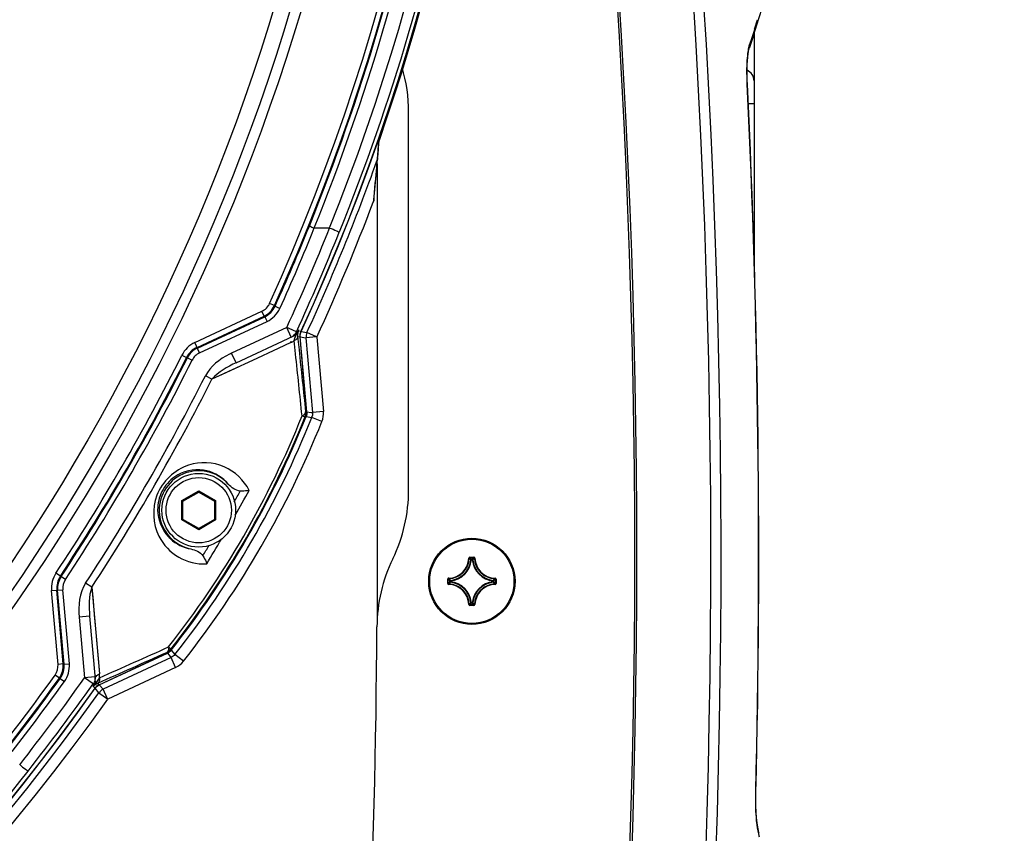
# Model space of a CAD drawing. Header units: millimetres. Extents: x 0 to 420, y 0 to 297.
# Tile 61 of 150: x 137 to 155, y 184 to 200. Entities that reach past the tile are written whole.
import ezdxf

# ---------------------------------------------------------------- set-up
doc = ezdxf.new("R2010")
doc.units = ezdxf.units.MM
doc.header["$LTSCALE"] = 23.1
doc.layers.get('0').update_dxf_attribs({"linetype": 'CONTINUOUS'})
for name, color, linetype in [('AXES', 7, 'CONTINUOUS'), ('DIM_PILOTEES', 7, 'CONTINUOUS'), ('FASEN', 7, 'CONTINUOUS')]:
    doc.layers.add(name, color=color, linetype=linetype)
doc.styles.get("Standard").update_dxf_attribs({"font": 'txt', "width": 0.7})
doc.styles.add('TEXTSTYLE_4', font='txt')
doc.dimstyles.new('DIMSTYLE_3', dxfattribs={"dimtxt": 2.5, "dimasz": 3.5, "dimexe": 2, "dimexo": 0, "dimtad": 1, "dimlfac": 5, "dimdsep": 46, "dimtxsty": 'Standard', "dimblk": '_FILLED', "dimblk1": '_FILLED', "dimblk2": '_FILLED', "dimcen": 0, "dimazin": 2, "dimtp": 0.5, "dimtm": 0.5, "dimtfac": 1, "dimtmove": 0, "dimatfit": 2, "dimldrblk": '_FILLED', "dimfxl": 0, "dimtolj": 1, "dimarcsym": 0})

# ---------------------------------------------------------------- blocks, each defined once
blk = doc.blocks.new('_FILLED')
at = {"color": 0, "linetype": 'ByBlock'}
blk.add_solid([(0, 0), (-1, 0.1429), (-1, -0.1429)], dxfattribs=at)
blk = doc.blocks.new('*D4')
at = {"layer": 'DIM_PILOTEES', "color": 2, "linetype": 'Continuous'}
for p, q in [((104.057, 211.353), (151.937, 252.502)), ((133.786, 236.903), (104.057, 211.353)), ((74.328, 185.803), (104.057, 211.353))]:
    blk.add_line(p, q, dxfattribs=at)
at = {"layer": 'DIM_PILOTEES', "color": 2, "linetype": 'Continuous', "xscale": 3.5, "yscale": 3.5, "zscale": 3.5}
for p, rotation in [((133.786, 236.903), 40.6763645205), ((74.328, 185.803), 220.6763645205)]:
    blk.add_blockref('_FILLED', p, dxfattribs=dict(at, rotation=rotation))
at = {"layer": 'DIM_PILOTEES', "color": 2, "linetype": 'Continuous', "insert": (143.038, 248.975), "char_height": 2.5, "width": 13.57143, "attachment_point": 1, "rotation": 40.6764, "line_spacing_factor": 0.9, "style": 'TEXTSTYLE_4'}
blk.add_mtext('{\\ftxt;\\W0.0001;\\H0.0001;\\~}{\\ftxt;\\W1.3333333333;\\H2.5; }{\\ftxt;\\W0.0001;\\H0.0001;\\~}{\\ftxt;\\W0.0001;\\H0.0001;\\~}{\\ftxt;\\W2.2857142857;\\H2.5; }{\\ftxt;\\W0.0001;\\H0.0001;\\~}', dxfattribs=at)

msp = doc.modelspace()

# ---------------------------------------------------------------- linework, layer by layer
at = {"color": 7, "linetype": 'Continuous'}
for p, q in [((150.7275, 199.6436), (150.7846, 199.8205)), ((150.7102, 199.5389), (150.6257, 199.2742)), ((150.7171, 199.5602), (150.7171, 195.2995)), ((150.5878, 198.5998), (150.5909, 198.599)), ((150.7171, 198.2224), (150.6067, 198.2224)), ((144.1571, 190.8919), (144.1571, 198.0643)), ((143.5858, 197.4865), (143.5768, 197.3519)), ((143.5848, 197.4824), (143.5858, 197.4865)), ((143.6008, 197.5372), (143.5983, 197.5288)), ((143.6006, 197.5355), (143.6008, 197.5372)), ((143.5687, 197.3377), (143.5582, 197.1851)), ((143.5768, 197.3519), (143.5668, 197.2058)), ((143.5764, 197.4492), (143.5687, 197.3377)), ((143.5549, 197.1382), (143.5437, 197.0097)), ((143.5581, 197.1851), (143.5549, 197.1381)), ((143.5437, 197.0097), (143.5245, 196.793)), ((143.5326, 196.8039), (143.5447, 196.9423)), ((143.5494, 197.0755), (143.5437, 197.0097)), ((143.5571, 197.0844), (143.5571, 188.3711)), ((143.5245, 196.793), (143.5174, 196.7135)), ((143.5174, 196.7135), (143.4936, 196.4498)), ((143.4936, 196.4498), (143.4848, 196.3529)), ((143.4865, 196.372), (143.4848, 196.3529)), ((143.489, 196.3991), (143.4865, 196.372)), ((142.3651, 195.8643), (142.6549, 195.8643)), ((141.6082, 194.3895), (141.5171, 194.4306)), ((141.6202, 194.3776), (141.6082, 194.3895)), ((141.6202, 194.3776), (141.7113, 194.3364)), ((140.0954, 193.6877), (141.3705, 194.2823)), ((140.1377, 193.5971), (141.4128, 194.1917)), ((140.1443, 193.5828), (141.4248, 194.1798)), ((141.4128, 194.1917), (141.3705, 194.2823)), ((141.4248, 194.1798), (141.4128, 194.1917)), ((141.4248, 194.1798), (141.467, 194.0892)), ((140.1866, 193.4922), (141.467, 194.0892)), ((141.8429, 193.9748), (140.7948, 193.486)), ((141.8892, 193.9541), (141.8429, 193.9748)), ((141.9274, 193.7935), (141.8429, 193.9748)), ((142.0245, 193.8913), (141.8892, 193.9541)), ((140.8793, 193.3048), (141.9643, 193.8107)), ((142.0097, 193.4732), (141.9835, 193.7247)), ((142.0546, 193.8038), (142.0948, 193.7969)), ((142.0813, 193.5515), (142.0546, 193.8038)), ((142.0906, 193.9014), (142.1095, 193.8981)), ((142.2193, 192.3745), (142.0948, 193.7969)), ((142.0983, 193.7963), (142.2073, 193.7774)), ((142.2228, 192.374), (142.0983, 193.7963)), ((142.1095, 193.8981), (142.1123, 193.8976)), ((142.1158, 193.897), (142.2247, 193.8781)), ((142.4065, 193.7948), (142.2073, 193.7774)), ((142.2073, 193.7774), (142.3315, 192.358)), ((142.4065, 193.7948), (142.2247, 193.8781)), ((142.4135, 193.7936), (142.5375, 192.376)), ((140.1866, 193.4922), (140.0954, 193.6877)), ((141.6806, 193.5774), (141.1918, 193.3504)), ((141.6806, 193.5774), (141.1918, 193.3504)), ((141.9211, 193.689), (141.6806, 193.5774)), ((141.9211, 193.689), (141.6806, 193.5774)), ((139.8509, 193.4498), (140.0439, 193.3533)), ((141.1918, 193.3504), (140.4216, 192.9928)), ((140.8793, 193.3048), (140.7948, 193.486)), ((140.4216, 192.9928), (140.2958, 193.0563)), ((142.1922, 192.2846), (142.2056, 192.2827)), ((142.2058, 192.3765), (142.2193, 192.3745)), ((142.2092, 192.2821), (142.3179, 192.2663)), ((142.2228, 192.374), (142.3027, 192.3622)), ((142.3027, 192.3622), (142.3315, 192.358)), ((142.51, 192.1896), (142.3179, 192.2663)), ((142.5375, 192.376), (142.3315, 192.358)), ((139.8503, 190.6881), (140.1703, 190.8728)), ((139.8703, 190.6765), (140.1703, 190.8497)), ((140.1703, 190.8497), (140.1703, 190.8728)), ((140.1703, 190.8728), (140.4903, 190.6881)), ((140.1703, 190.8497), (140.4703, 190.6765)), ((139.8503, 190.3186), (139.8503, 190.6881)), ((139.8703, 190.6765), (139.8503, 190.6881)), ((139.8703, 190.3301), (139.8703, 190.6765)), ((140.4703, 190.6765), (140.4903, 190.6881)), ((140.4703, 190.6765), (140.4703, 190.3301)), ((140.4903, 190.6881), (140.4903, 190.3186)), ((139.8703, 190.3301), (139.8503, 190.3186)), ((140.1703, 190.1338), (139.8503, 190.3186)), ((140.1703, 190.1569), (139.8703, 190.3301)), ((140.4703, 190.3301), (140.1703, 190.1569)), ((140.4903, 190.3186), (140.1703, 190.1338)), ((140.4703, 190.3301), (140.4903, 190.3186)), ((140.1703, 190.1569), (140.1703, 190.1338)), ((145.3177, 189.6125), (145.3965, 189.6125)), ((145.3177, 189.6125), (145.3177, 189.6025)), ((145.3965, 189.6125), (145.3965, 189.6025)), ((145.2978, 189.5931), (145.3077, 189.5928)), ((145.3177, 189.6025), (145.3965, 189.6025)), ((145.349, 189.5591), (145.3391, 189.5601)), ((145.349, 189.5691), (145.3651, 189.5691)), ((145.349, 189.5591), (145.349, 189.5691)), ((145.3491, 189.5591), (145.3651, 189.5591)), ((145.3651, 189.5591), (145.3651, 189.5691)), ((145.3651, 189.5591), (145.375, 189.5601)), ((145.4164, 189.5931), (145.4064, 189.5928)), ((137.6389, 189.1879), (137.4589, 189.3067)), ((138.14, 189.0409), (138.0221, 189.1181)), ((144.8979, 189.1927), (144.9079, 189.1927)), ((144.8979, 189.1139), (144.8979, 189.1927)), ((144.8979, 189.1139), (144.9079, 189.1139)), ((144.9079, 189.1139), (144.9079, 189.1927)), ((144.9173, 189.2126), (144.9176, 189.2026)), ((144.9173, 189.094), (144.9176, 189.104)), ((144.9512, 189.1613), (144.9413, 189.1613)), ((144.9413, 189.1453), (144.9413, 189.1613)), ((144.9512, 189.1453), (144.9413, 189.1453)), ((144.9512, 189.1613), (144.9502, 189.1713)), ((144.9512, 189.1453), (144.9502, 189.1354)), ((144.9512, 189.1453), (144.9512, 189.1613)), ((145.7629, 189.1613), (145.7639, 189.1713)), ((145.7629, 189.1613), (145.7729, 189.1613)), ((145.7629, 189.1613), (145.7629, 189.1453)), ((145.7629, 189.1453), (145.7729, 189.1453)), ((145.7629, 189.1453), (145.7639, 189.1354)), ((145.7729, 189.1613), (145.7729, 189.1453)), ((145.7968, 189.2126), (145.7966, 189.2026)), ((145.7968, 189.094), (145.7966, 189.104)), ((145.8162, 189.1927), (145.8063, 189.1927)), ((145.8063, 189.1927), (145.8063, 189.1139)), ((145.8162, 189.1139), (145.8063, 189.1139)), ((145.8162, 189.1927), (145.8162, 189.1139)), ((137.3751, 188.976), (137.59, 188.9948)), ((137.4977, 187.5744), (137.3751, 188.976)), ((137.5973, 187.5831), (137.4747, 188.9847)), ((137.6136, 187.5786), (137.4905, 188.9861)), ((137.7132, 187.5874), (137.59, 188.9948)), ((138.14, 189.0409), (138.2105, 188.2497)), ((145.2978, 188.7135), (145.3077, 188.7138)), ((145.3965, 188.7041), (145.3177, 188.7041)), ((145.3177, 188.6941), (145.3177, 188.7041)), ((145.3965, 188.6941), (145.3177, 188.6941)), ((145.349, 188.7475), (145.3391, 188.7465)), ((145.349, 188.7475), (145.349, 188.7375)), ((145.3651, 188.7375), (145.349, 188.7375)), ((145.3651, 188.7475), (145.3491, 188.7475)), ((145.3651, 188.7475), (145.375, 188.7465)), ((145.3651, 188.7475), (145.3651, 188.7375)), ((145.3965, 188.6941), (145.3965, 188.7041)), ((145.4164, 188.7135), (145.4064, 188.7138)), ((138.0987, 188.4886), (137.8995, 188.4711)), ((138.0987, 188.4886), (138.203, 187.296)), ((137.8995, 188.4711), (138.0002, 187.3191)), ((138.2105, 188.2497), (138.2607, 187.6877)), ((138.2105, 188.2497), (138.2868, 187.3942)), ((138.2803, 187.1899), (139.5743, 187.7933)), ((138.2825, 187.1871), (139.5765, 187.7905)), ((139.5658, 187.8039), (139.5743, 187.7933)), ((139.5765, 187.7905), (139.6266, 187.7272)), ((139.6386, 187.8617), (139.647, 187.851)), ((139.6492, 187.8482), (139.7173, 187.7619)), ((139.8798, 187.634), (139.7173, 187.7619)), ((137.5973, 187.5831), (137.4977, 187.5744)), ((137.5973, 187.5831), (137.6136, 187.5786)), ((137.6136, 187.5786), (137.7132, 187.5874)), ((138.2607, 187.6877), (138.2868, 187.3942)), ((139.6447, 187.7044), (138.3534, 187.1022)), ((139.6266, 187.7272), (139.6447, 187.7044)), ((139.7321, 187.517), (139.6447, 187.7044)), ((137.5237, 187.315), (137.4425, 187.3733)), ((139.7321, 187.517), (138.4424, 186.9155)), ((137.5237, 187.315), (137.5401, 187.3106)), ((137.5401, 187.3106), (137.6213, 187.2523)), ((138.1995, 187.3365), (138.0002, 187.3191)), ((138.1634, 187.2036), (138.0002, 187.3191)), ((138.2605, 187.2135), (138.2541, 187.2212)), ((138.2803, 187.1899), (138.2605, 187.2135)), ((138.3534, 187.1022), (138.2825, 187.1871)), ((138.2749, 187.0368), (138.204, 187.1216)), ((138.2749, 187.0368), (138.4379, 186.9209)), ((138.4379, 186.9209), (138.3534, 187.1022)), ((150.7496, 185.1461), (150.7526, 185.1466))]:
    msp.add_line(p, q, dxfattribs=at)
for points in [[(150.7102, 199.5389), (150.8017, 199.823), (150.8832, 200.0745), (150.9546, 200.2933), (151.0157, 200.4795)], [(150.5909, 198.599), (150.5879, 198.6733), (150.5857, 198.7768), (150.5859, 198.8737), (150.5883, 198.9626), (150.5926, 199.0422), (150.5983, 199.1118), (150.6051, 199.1704), (150.6126, 199.2179), (150.6199, 199.253), (150.6257, 199.2742)], [(143.5858, 197.4865), (143.5868, 197.4901), (143.59, 197.5012), (143.5948, 197.5172), (143.5983, 197.5288)], [(143.5447, 196.9423), (143.5567, 197.0797), (143.5661, 197.1887)], [(143.4971, 196.4063), (143.5077, 196.5239), (143.5202, 196.6644), (143.5326, 196.8039)], [(142.0542, 193.8092), (142.0536, 193.8174), (142.0532, 193.826), (142.0532, 193.8341), (142.0535, 193.8419), (142.054, 193.8492), (142.0547, 193.8561), (142.0555, 193.8626), (142.0565, 193.8688), (142.0576, 193.8746), (142.0588, 193.88), (142.06, 193.8851), (142.0613, 193.8899), (142.0625, 193.8942), (142.0637, 193.8983), (142.0651, 193.9026), (142.0665, 193.9068), (142.0676, 193.9101), (142.069, 193.9138), (142.0711, 193.9198), (142.0732, 193.9262), (142.0749, 193.9317)], [(140.9418, 193.2343), (140.6848, 193.1149), (140.4216, 192.9928)], [(138.14, 189.0409), (138.1629, 188.7831), (138.1865, 188.5192), (138.2105, 188.2497)], [(150.8129, 184.368), (150.8093, 184.3793), (150.7982, 184.4235), (150.7862, 184.4868), (150.7748, 184.5672), (150.7651, 184.6627), (150.7576, 184.772), (150.7527, 184.8931), (150.7511, 185.0238), (150.7526, 185.1466)]]:
    msp.add_lwpolyline(points, dxfattribs=at)
for centre, radius in [((104.0571, 211.3533), 39.7052), ((104.0571, 211.3533), 39.5052), ((104.0571, 211.3533), 39.2), ((145.3571, 189.1533), 0.82)]:
    msp.add_circle(centre, radius, dxfattribs=at)
for centre, radius, start, end in [((104.0571, 211.3533), 41.8676, 335.35938, 24.64062), ((104.0571, 211.3533), 41.8711, 335.36063, 24.63937), ((104.0571, 211.3533), 41.2051, 335.6888, 24.3112), ((104.0571, 211.3533), 41.1051, 335.6888, 24.3112), ((104.2281, 211.3533), 41.4301, 338.04619, 21.95385), ((104.0571, 211.3533), 41.8882, 340.73832, 19.26183), ((104.0571, 211.3533), 41.8878, 340.74108, 19.25892), ((-18.4429, 189.6319), 168.3395, 351.038657, 9.734159), ((-18.4429, 189.6319), 168.5335, 351.038657, 9.734159), ((-18.4429, 189.6319), 166.9352, 351.223769, 9.342638), ((-18.4429, 189.6319), 166.8952, 351.228247, 9.33303), ((272.8335, 160.3345), 128.2773, 162.155288, 162.294383), ((141.1571, 198.0643), 3, 0, 16.54212), ((-35.7184, 189.6323), 186.5219, 358.621816, 2.755699), ((-35.7657, 189.6308), 186.5723, 358.622759, 2.75515), ((145.2629, 197), 1.7468, 162.0916, 163.7417), ((104.0571, 211.3533), 41.978, 335.39911, 340.20628), ((104.0571, 211.3533), 42.1848, 335.40155, 339.17051), ((104.0571, 211.3533), 41.2209, 335.68055, 337.98221), ((104.0571, 211.3533), 41.3209, 335.68055, 337.98511), ((104.0571, 211.3533), 41.5907, 335.30127, 338.13478), ((104.0571, 211.3533), 41.7905, 335.30127, 338.12956), ((141.8431, 193.9743), 0.1994, 295.01023, 301.74319), ((141.7433, 194.0726), 0.4227, 297.34496, 304.62484), ((141.868, 194.0174), 0.228, 294.98108, 303.6929), ((140.3145, 193.2179), 0.5184, 115, 153.42649), ((140.3145, 193.2179), 0.4184, 115, 153.42649), ((140.3145, 193.2179), 0.4026, 115, 153.42649), ((141.7403, 194.0785), 0.4294, 294.90303, 297.34155), ((104.0571, 211.3533), 40.0216, 326.57351, 333.42649), ((104.0571, 211.3533), 40.1216, 326.57351, 333.42649), ((104.0571, 211.3533), 40.1374, 326.57351, 333.42649), ((104.0571, 211.3533), 40.2374, 326.57351, 333.42649), ((140.3145, 193.2179), 0.3026, 115, 153.42649), ((141.4019, 192.1842), 1.4365, 114.99937, 116.81551), ((104.0571, 211.3533), 40.5959, 326.78925, 333.21075), ((104.0571, 211.3533), 40.7368, 326.78925, 333.21075), ((125.6953, 198.8605), 17.6998, 321.76976, 338.23024), ((125.6523, 198.8853), 17.8084, 321.75578, 338.24422), ((125.4161, 199.0217), 18.0915, 321.86962, 338.13038), ((125.4161, 199.0217), 18.095, 321.86697, 338.13303), ((125.4161, 199.0217), 18.2019, 321.78569, 338.21431), ((142.0229, 192.3568), 0.2006, 338.15731, 349.56326), ((142.0227, 192.3566), 0.2008, 349.6164, 4.96248), ((142.1322, 192.3405), 0.4068, 338.21431, 5), ((125.4161, 199.0217), 18.4087, 321.78569, 338.21431), ((140.1703, 190.5033), 0.75, 41.50912, 258.4911), ((140.148, 190.5147), 0.7595, 39.74865, 44.36576), ((104.0571, 211.3533), 42.2071, 330.64301, 330.96451), ((104.0571, 211.3533), 42.348, 330.36294, 331.08882), ((141.1571, 190.8919), 3, 334.1139, 360), ((140.2683, 190.4412), 0.9565, 206.66624, 273.24972), ((140.1494, 190.5168), 0.7595, 222.66507, 227.08371), ((104.0571, 211.3533), 42.2071, 329.03549, 329.34619), ((104.0571, 211.3533), 42.348, 328.91118, 329.64706), ((145.3177, 189.5925), 0.0199, 89.95331, 178.49632), ((146.5547, 188.2717), 3, 154.09912, 179.69385), ((144.9071, 189.6033), 0.3908, 271.50113, 358.49886), ((144.9071, 189.6033), 0.4008, 271.50107, 358.49892), ((144.9071, 189.6033), 0.4342, 275.70588, 354.29412), ((144.9071, 189.6033), 0.4442, 275.70547, 354.29471), ((144.4643, 188.7511), 1.1916, 42.76151, 44.93996), ((144.4318, 188.7399), 1.2365, 42.11664, 44.239), ((145.3491, 189.5591), 0.0101, 90.46116, 173.833), ((146.2823, 188.7399), 1.2365, 135.76099, 137.88337), ((145.8071, 189.6033), 0.4442, 185.70546, 264.2947), ((146.2499, 188.7511), 1.1917, 135.06013, 137.2384), ((145.8071, 189.6033), 0.4342, 185.70588, 264.29412), ((145.8071, 189.6033), 0.4008, 181.50107, 268.49892), ((145.8071, 189.6033), 0.3908, 181.50113, 268.49887), ((137.8915, 189.0212), 0.5184, 146.57351, 185), ((137.8915, 189.0212), 0.4184, 146.57351, 185), ((137.8915, 189.0212), 0.4026, 146.57351, 185), ((137.8915, 189.0212), 0.3026, 146.57351, 185), ((144.9178, 189.1139), 0.0199, 179.94591, 268.51539), ((145.7705, 190.0785), 1.2365, 225.76099, 227.88337), ((145.7705, 188.2281), 1.2365, 132.11664, 134.239), ((144.9071, 188.7033), 0.3908, 1.50114, 88.49886), ((145.7593, 190.0462), 1.1917, 225.06013, 227.2384), ((145.7593, 188.2605), 1.1916, 132.76151, 134.93996), ((144.9071, 188.7033), 0.4008, 1.50107, 88.49892), ((144.9513, 189.1613), 0.0101, 96.167, 179.53884), ((144.9071, 188.7033), 0.4342, 5.70588, 84.29412), ((144.9071, 188.7033), 0.4442, 5.70547, 84.2947), ((145.8071, 188.7033), 0.4442, 95.7054, 174.29463), ((145.8071, 188.7033), 0.4342, 95.70588, 174.29412), ((145.8071, 188.7033), 0.4008, 91.50108, 178.49892), ((145.8071, 188.7033), 0.3908, 91.50113, 178.49887), ((144.9549, 190.0461), 1.1916, 312.76151, 314.93996), ((144.9549, 188.2605), 1.1916, 45.06004, 47.23849), ((144.9436, 190.0785), 1.2365, 312.11664, 314.239), ((144.9436, 188.2281), 1.2365, 45.761, 47.88336), ((145.7963, 189.1927), 0.0199, 359.94602, 88.51498), ((145.7963, 189.1139), 0.0199, 271.4969, 0.04933), ((145.3177, 188.7141), 0.0199, 181.45488, 270.06559), ((144.4642, 189.5556), 1.1917, 315.06013, 317.2384), ((144.4318, 189.5667), 1.2365, 315.76099, 317.88337), ((146.2823, 189.5667), 1.2365, 222.11664, 224.239), ((146.2499, 189.5555), 1.1916, 222.76151, 224.93996), ((145.3965, 188.714), 0.0199, 269.92548, 358.56799), ((-18.4429, 189.1533), 162, 354.944232, 359.693854), ((139.4916, 187.9723), 0.2007, 295.02473, 306.36315), ((139.4914, 187.9723), 0.2008, 306.41759, 321.83077), ((139.5602, 187.8856), 0.4068, 295, 321.78569), ((104.0571, 211.3533), 41.1051, 303.85003, 324.3112), ((137.8671, 187.3564), 0.4214, 355.35766, 5.14596), ((104.0571, 211.3533), 41.2051, 303.85003, 324.3112), ((104.0571, 211.3533), 41.2209, 322.01779, 324.31945), ((104.0571, 211.3533), 41.3209, 322.01489, 324.31945), ((104.0571, 211.3533), 41.5907, 321.86522, 324.69873), ((104.0571, 211.3533), 41.7905, 321.87044, 324.69873), ((138.0005, 187.3192), 0.1997, 324.62635, 331.3523), ((130.9123, 192.6398), 9.0937, 322.93507, 323.13428), ((137.9749, 187.2762), 0.229, 356.27852, 4.96405), ((104.0571, 211.3533), 41.8676, 275.35938, 324.64062), ((104.0571, 211.3533), 41.8711, 275.36063, 324.63937), ((104.0571, 211.3533), 41.978, 275.39911, 324.60089), ((104.0571, 211.3533), 42.1848, 275.40155, 324.59845), ((104.1271, 211.2305), 41.6596, 299.60911, 321.94376)]:
    msp.add_arc(centre, radius, start, end, dxfattribs=at)
for points, knots in [([(142.3635, 195.8643), (143.3518, 198.3139), (144.862, 203.4171), (145.6242, 211.3537), (144.8619, 219.29), (143.3517, 224.393), (142.3635, 226.8423)], [0, 0, 0, 0, 0.2499647, 0.5000114, 0.7500638, 1, 1, 1, 1]), ([(142.8399, 226.9207), (143.8318, 224.4584), (145.3479, 219.3294), (146.1133, 211.3532), (145.3479, 203.3771), (143.8318, 198.2482), (142.8399, 195.7859)], [0, 0, 0, 0, 0.2499511, 0.5000056, 0.7500504, 1, 1, 1, 1]), ([(142.2716, 195.8998), (143.2573, 198.3439), (144.7634, 203.4355), (145.5236, 211.3537), (144.7633, 219.2717), (143.2572, 224.363), (142.2716, 226.8068)], [0, 0, 0, 0, 0.2499645, 0.5000114, 0.750064, 1, 1, 1, 1]), ([(150.5959, 199.1404), (150.5973, 199.1546), (150.6028, 199.2052), (150.6104, 199.2556), (150.618, 199.2915)], [0, 0, 0, 0, 0.2799256, 1, 1, 1, 1]), ([(150.5878, 198.5998), (150.5854, 198.6489), (150.5796, 198.8291), (150.583, 199.0099), (150.5959, 199.1404)], [0, 0, 0, 0, 0.2727905, 1, 1, 1, 1]), ([(150.7171, 198.6585), (150.7171, 198.6999), (150.6916, 198.7853), (150.6242, 198.8428), (150.586, 198.8613)], [0, 0, 0, 0, 0.4936719, 1, 1, 1, 1]), ([(143.586, 197.489), (143.5846, 197.4842), (143.581, 197.471), (143.577, 197.4578), (143.5764, 197.4492)], [0, 0, 0, 0, 0.3711942, 1, 1, 1, 1]), ([(143.4979, 196.4243), (143.4979, 196.4213), (143.4979, 196.4153), (143.4978, 196.4093), (143.4976, 196.4062)], [0, 0, 0, 0, 0.4984781, 1, 1, 1, 1]), ([(142.2716, 195.8998), (142.2815, 195.902), (142.3122, 195.879), (142.3435, 195.873), (142.3651, 195.8643)], [0, 0, 0, 0, 0.3018306, 1, 1, 1, 1]), ([(142.6546, 195.8636), (142.6997, 195.8521), (142.7557, 195.8236), (142.815, 195.796), (142.8361, 195.7903), (142.8399, 195.7859)], [0, 0, 0, 0, 0.6948794, 0.9135923, 1, 1, 1, 1]), ([(142.0669, 193.9111), (142.0623, 193.9014), (142.0441, 193.869), (142.0164, 193.8423), (141.9945, 193.8277)], [0, 0, 0, 0, 0.2894687, 1, 1, 1, 1]), ([(141.9836, 193.7247), (141.9924, 193.729), (142.0201, 193.7443), (142.0467, 193.7685), (142.0528, 193.7899)], [0, 0, 0, 0, 0.3062552, 1, 1, 1, 1]), ([(142.0546, 193.8038), (142.0531, 193.8158), (142.0516, 193.8372), (142.0572, 193.8687), (142.056, 193.8861), (142.0696, 193.9052), (142.065, 193.9059)], [0, 0, 0, 0, 0.3486936, 0.6343103, 0.8652124, 1, 1, 1, 1]), ([(142.0528, 193.7899), (142.0534, 193.7922), (142.0544, 193.7968), (142.0547, 193.8015), (142.0546, 193.8038)], [0, 0, 0, 0, 0.5074546, 1, 1, 1, 1]), ([(142.0587, 193.9061), (142.0599, 193.9064), (142.0622, 193.9071), (142.0645, 193.908), (142.0657, 193.9086)], [0, 0, 0, 0, 0.4779602, 1, 1, 1, 1]), ([(142.0657, 193.9086), (142.066, 193.9085), (142.0664, 193.9079), (142.0665, 193.9072), (142.0666, 193.9069)], [0, 0, 0, 0, 0.411246, 1, 1, 1, 1]), ([(141.9198, 193.7176), (141.9198, 193.7129), (141.9199, 193.7034), (141.9206, 193.6939), (141.9211, 193.689)], [0, 0, 0, 0, 0.4909989, 1, 1, 1, 1]), ([(142.1327, 192.296), (142.1435, 192.3011), (142.1751, 192.3182), (142.2064, 192.3514), (142.2058, 192.3765)], [0, 0, 0, 0, 0.3215361, 1, 1, 1, 1]), ([(142.1327, 192.296), (142.1464, 192.2918), (142.1636, 192.2894), (142.188, 192.2804), (142.1922, 192.2846)], [0, 0, 0, 0, 0.7067329, 1, 1, 1, 1]), ([(141.1272, 190.88), (141.0292, 191.0744), (140.6774, 191.4084), (139.8961, 191.4461), (139.261, 190.8527), (139.2975, 190.243), (139.4136, 190.0119)], [0, 0, 0, 0, 0.2224596, 0.4522257, 0.7356893, 1, 1, 1, 1]), ([(140.691, 191.0458), (140.5786, 191.1607), (140.2448, 191.3351), (139.7382, 191.2143), (139.4472, 190.8749), (139.3441, 190.448), (139.4678, 190.1358), (139.591, 190.0021)], [0, 0, 0, 0, 0.2080163, 0.4504796, 0.610056, 0.7647856, 1, 1, 1, 1]), ([(141.1272, 190.88), (141.1148, 190.8773), (141.0595, 190.8675), (141.0028, 190.8655), (140.9595, 190.8681)], [0, 0, 0, 0, 0.2269764, 1, 1, 1, 1]), ([(140.249, 189.6375), (140.273, 189.6013), (140.2995, 189.5512), (140.3187, 189.4984), (140.3225, 189.4862)], [0, 0, 0, 0, 0.7730242, 1, 1, 1, 1]), ([(145.4164, 189.5931), (145.4162, 189.5981), (145.4119, 189.6084), (145.4015, 189.6125), (145.3965, 189.6125)], [0, 0, 0, 0, 0.4999908, 1, 1, 1, 1]), ([(145.3077, 189.5928), (145.3078, 189.5953), (145.3099, 189.6005), (145.3152, 189.6025), (145.3177, 189.6025)], [0, 0, 0, 0, 0.500008, 1, 1, 1, 1]), ([(145.3651, 189.5691), (145.3675, 189.5691), (145.3724, 189.5672), (145.3748, 189.5625), (145.375, 189.5601)], [0, 0, 0, 0, 0.4999439, 1, 1, 1, 1]), ([(145.3965, 189.6025), (145.399, 189.6025), (145.4042, 189.6005), (145.4064, 189.5953), (145.4064, 189.5928)], [0, 0, 0, 0, 0.5000089, 1, 1, 1, 1]), ([(144.9173, 189.2126), (144.9123, 189.2125), (144.902, 189.2081), (144.8979, 189.1977), (144.8979, 189.1927)], [0, 0, 0, 0, 0.4999952, 1, 1, 1, 1]), ([(144.9079, 189.1927), (144.9079, 189.1952), (144.9099, 189.2004), (144.9151, 189.2026), (144.9176, 189.2026)], [0, 0, 0, 0, 0.5000089, 1, 1, 1, 1]), ([(144.9176, 189.104), (144.9151, 189.104), (144.9099, 189.1062), (144.9079, 189.1114), (144.9079, 189.1139)], [0, 0, 0, 0, 0.500008, 1, 1, 1, 1]), ([(144.9502, 189.1354), (144.9479, 189.1356), (144.9432, 189.138), (144.9413, 189.1429), (144.9413, 189.1453)], [0, 0, 0, 0, 0.5000561, 1, 1, 1, 1]), ([(145.7639, 189.1713), (145.7663, 189.171), (145.771, 189.1687), (145.7729, 189.1637), (145.7729, 189.1613)], [0, 0, 0, 0, 0.5000561, 1, 1, 1, 1]), ([(145.7729, 189.1453), (145.7729, 189.1429), (145.771, 189.138), (145.7663, 189.1356), (145.7639, 189.1354)], [0, 0, 0, 0, 0.4999439, 1, 1, 1, 1]), ([(145.7966, 189.2026), (145.7991, 189.2026), (145.8043, 189.2004), (145.8063, 189.1952), (145.8063, 189.1927)], [0, 0, 0, 0, 0.500008, 1, 1, 1, 1]), ([(145.8063, 189.1139), (145.8063, 189.1114), (145.8043, 189.1062), (145.7991, 189.104), (145.7966, 189.104)], [0, 0, 0, 0, 0.5000088, 1, 1, 1, 1]), ([(145.3177, 188.7041), (145.3152, 188.7041), (145.3099, 188.7061), (145.3078, 188.7113), (145.3077, 188.7138)], [0, 0, 0, 0, 0.5000089, 1, 1, 1, 1]), ([(145.349, 188.7375), (145.3466, 188.7375), (145.3417, 188.7394), (145.3394, 188.7441), (145.3391, 188.7465)], [0, 0, 0, 0, 0.4999439, 1, 1, 1, 1]), ([(145.375, 188.7465), (145.3748, 188.7441), (145.3724, 188.7394), (145.3675, 188.7375), (145.3651, 188.7375)], [0, 0, 0, 0, 0.5000561, 1, 1, 1, 1]), ([(145.4064, 188.7138), (145.4064, 188.7113), (145.4042, 188.7061), (145.399, 188.7041), (145.3965, 188.7041)], [0, 0, 0, 0, 0.5000081, 1, 1, 1, 1]), ([(139.599, 187.9075), (139.6, 187.8956), (139.601, 187.8596), (139.5879, 187.816), (139.5658, 187.8039)], [0, 0, 0, 0, 0.3215363, 1, 1, 1, 1]), ([(139.599, 187.9075), (139.6095, 187.8977), (139.6202, 187.884), (139.6402, 187.8674), (139.6386, 187.8617)], [0, 0, 0, 0, 0.7067312, 1, 1, 1, 1]), ([(138.203, 187.296), (138.2009, 187.3204), (138.2236, 187.3559), (138.2522, 187.3755), (138.2614, 187.381)], [0, 0, 0, 0, 0.6938676, 1, 1, 1, 1]), ([(138.2614, 187.381), (138.2654, 187.3835), (138.2738, 187.3881), (138.2824, 187.3922), (138.2868, 187.3942)], [0, 0, 0, 0, 0.4909989, 1, 1, 1, 1]), ([(138.1634, 187.2036), (138.1638, 187.1985), (138.165, 187.1883), (138.1649, 187.178), (138.166, 187.173)], [0, 0, 0, 0, 0.5004754, 1, 1, 1, 1]), ([(138.1842, 187.1862), (138.1818, 187.1811), (138.1766, 187.1711), (138.1706, 187.1616), (138.1673, 187.1569)], [0, 0, 0, 0, 0.4939053, 1, 1, 1, 1]), ([(138.1711, 187.161), (138.1749, 187.1647), (138.198, 187.19), (138.2275, 187.2099), (138.2541, 187.2212)], [0, 0, 0, 0, 0.1562373, 1, 1, 1, 1]), ([(138.257, 187.1782), (138.253, 187.1761), (138.2449, 187.1722), (138.2365, 187.1689), (138.2323, 187.1675)], [0, 0, 0, 0, 0.5006161, 1, 1, 1, 1]), ([(138.2653, 187.2298), (138.2636, 187.2281), (138.2601, 187.2249), (138.2562, 187.2223), (138.2541, 187.2212)], [0, 0, 0, 0, 0.5076682, 1, 1, 1, 1]), ([(138.2803, 187.1899), (138.2763, 187.188), (138.2686, 187.1841), (138.2609, 187.1801), (138.257, 187.1782)], [0, 0, 0, 0, 0.4996356, 1, 1, 1, 1]), ([(138.2871, 187.3223), (138.2878, 187.3125), (138.2884, 187.2809), (138.2808, 187.2458), (138.2653, 187.2298)], [0, 0, 0, 0, 0.3063744, 1, 1, 1, 1]), ([(138.1696, 187.1596), (138.1708, 187.1582), (138.1788, 187.1722), (138.168, 187.1539), (138.165, 187.1494)], [0, 0, 0, 0, 0.2480388, 1, 1, 1, 1]), ([(138.166, 187.173), (138.1662, 187.1719), (138.1668, 187.1698), (138.1676, 187.1677), (138.168, 187.1667)], [0, 0, 0, 0, 0.51161, 1, 1, 1, 1]), ([(138.1768, 187.1468), (138.1751, 187.1475), (138.1718, 187.149), (138.1689, 187.1513), (138.1677, 187.1527)], [0, 0, 0, 0, 0.5025834, 1, 1, 1, 1]), ([(138.168, 187.1667), (138.1684, 187.1656), (138.1691, 187.1633), (138.1695, 187.1608), (138.1696, 187.1596)], [0, 0, 0, 0, 0.4708927, 1, 1, 1, 1]), ([(138.2017, 187.1244), (138.198, 187.1289), (138.1928, 187.1396), (138.1819, 187.1447), (138.1768, 187.1468)], [0, 0, 0, 0, 0.5110729, 1, 1, 1, 1]), ([(136.7704, 185.6717), (136.8028, 185.6384), (136.8555, 185.6042), (136.9091, 185.5666), (136.9245, 185.5512), (136.9302, 185.5501)], [0, 0, 0, 0, 0.6948774, 0.9135897, 1, 1, 1, 1]), ([(150.7735, 184.5357), (150.768, 184.5803), (150.7488, 184.7832), (150.7457, 184.9874), (150.7495, 185.1461)], [0, 0, 0, 0, 0.2204919, 1, 1, 1, 1]), ([(150.8212, 184.2961), (150.8178, 184.306), (150.8034, 184.3537), (150.7936, 184.4026), (150.787, 184.4414)], [0, 0, 0, 0, 0.2095684, 1, 1, 1, 1])]:
    msp.add_open_spline(points, degree=3, knots=knots, dxfattribs=at)
for points in [[(150.618, 199.2915), (150.622, 199.3102), (150.6266, 199.3288), (150.6324, 199.347)], [(150.6324, 199.347), (150.6354, 199.3231), (150.633, 199.2981), (150.6258, 199.2751)], [(143.5877, 197.5022), (143.5871, 197.4849), (143.5835, 197.4658), (143.5723, 197.4527)], [(143.5665, 197.1887), (143.5657, 197.1723), (143.5617, 197.1543), (143.5508, 197.142)], [(143.4976, 196.4062), (143.4967, 196.3889), (143.4921, 196.3698), (143.4803, 196.357)], [(141.3705, 194.2823), (141.4335, 194.3117), (141.4885, 194.3673), (141.5171, 194.4306)], [(141.4128, 194.1917), (141.4968, 194.2309), (141.57, 194.305), (141.6082, 194.3895)], [(141.4248, 194.1798), (141.5088, 194.219), (141.582, 194.2931), (141.6202, 194.3776)], [(141.467, 194.0892), (141.572, 194.1382), (141.6636, 194.2308), (141.7113, 194.3364)], [(142.0245, 193.8913), (142.0085, 193.8562), (141.9808, 193.8249), (141.9481, 193.8046)], [(141.9836, 193.7247), (141.9855, 193.7918), (142.0378, 193.8476), (142.0657, 193.9087)], [(142.0245, 193.8913), (142.0358, 193.8965), (142.0467, 193.9029), (142.0587, 193.9061)], [(142.1123, 193.8976), (142.1049, 193.8816), (142.0995, 193.8646), (142.0902, 193.8496)], [(142.0902, 193.8496), (142.0939, 193.8324), (142.0933, 193.8145), (142.0948, 193.7969)], [(142.0983, 193.7963), (142.0954, 193.8302), (142.1016, 193.866), (142.1158, 193.897)], [(142.2247, 193.8781), (142.2115, 193.8493), (142.2, 193.8102), (142.2168, 193.7834)], [(142.2058, 192.3765), (142.1642, 192.7682), (142.1226, 193.1598), (142.0813, 193.5515)], [(140.7539, 193.4661), (140.571, 193.3737), (140.3881, 193.2392), (140.2958, 193.0563)], [(142.1327, 192.296), (142.0916, 192.6884), (142.0506, 193.0808), (142.0097, 193.4732)], [(140.8793, 193.3048), (140.712, 193.2267), (140.5416, 193.1332), (140.4216, 192.9928)], [(142.1922, 192.2846), (142.203, 192.3116), (142.2124, 192.3466), (142.1976, 192.3717)], [(142.2234, 192.3271), (142.2159, 192.313), (142.2116, 192.2975), (142.2056, 192.2827)], [(142.2193, 192.3745), (142.2206, 192.3587), (142.2202, 192.3427), (142.2234, 192.3271)], [(142.3315, 192.358), (142.334, 192.3291), (142.3329, 192.2929), (142.3116, 192.2732)], [(140.9595, 190.8681), (140.8719, 190.8733), (140.7901, 190.9347), (140.732, 191.0004)], [(139.6323, 189.9606), (139.7381, 189.8622), (139.8783, 189.7928), (140.0207, 189.7684)], [(140.0207, 189.7684), (140.1067, 189.7509), (140.2007, 189.7107), (140.249, 189.6375)], [(138.0221, 189.1181), (137.9018, 188.9345), (137.8803, 188.6898), (137.8995, 188.4711)], [(138.14, 189.0409), (138.0784, 188.8669), (138.0826, 188.6725), (138.0987, 188.4886)], [(138.2541, 187.2212), (138.6913, 187.4156), (139.1285, 187.6099), (139.5658, 187.8039)], [(138.2871, 187.3223), (138.7243, 187.5176), (139.1616, 187.7126), (139.599, 187.9075)], [(139.5658, 187.8039), (139.5922, 187.8162), (139.623, 187.8353), (139.6293, 187.8637)], [(139.6174, 187.8134), (139.6024, 187.8083), (139.5886, 187.8), (139.5743, 187.7933)], [(139.647, 187.851), (139.6372, 187.8385), (139.6258, 187.827), (139.6174, 187.8134)], [(139.7173, 187.7619), (139.6994, 187.7391), (139.6738, 187.7136), (139.6448, 187.7138)], [(137.4425, 187.3733), (137.4831, 187.4298), (137.5038, 187.5052), (137.4977, 187.5744)], [(137.5237, 187.315), (137.5778, 187.3903), (137.6054, 187.4908), (137.5973, 187.5831)], [(137.5401, 187.3106), (137.5941, 187.3858), (137.6217, 187.4863), (137.6136, 187.5786)], [(137.6213, 187.2523), (137.6888, 187.3463), (137.7233, 187.472), (137.7132, 187.5874)], [(138.1995, 187.3365), (138.2028, 187.2981), (138.1943, 187.2572), (138.1758, 187.2234)], [(138.2034, 187.2613), (138.2017, 187.2355), (138.1952, 187.2096), (138.1842, 187.1862)], [(138.2871, 187.3218), (138.254, 187.2758), (138.2216, 187.2294), (138.1877, 187.1841)], [(138.204, 187.1216), (138.2237, 187.1494), (138.2517, 187.1727), (138.2825, 187.1871)], [(138.2323, 187.1675), (138.224, 187.152), (138.2119, 187.1388), (138.2017, 187.1244)], [(138.3534, 187.1022), (138.3247, 187.0888), (138.2906, 187.0665), (138.286, 187.0352)], [(150.787, 184.4414), (150.7817, 184.4727), (150.7773, 184.5042), (150.7735, 184.5357)]]:
    msp.add_open_spline(points, degree=3, dxfattribs=at)
at = {"layer": 'AXES', "color": 7, "linetype": 'Continuous'}
msp.add_circle((145.3571, 189.1533), 0.8, dxfattribs=at)
at = {"layer": 'FASEN', "color": 7, "linetype": 'Continuous'}
for radius in [0.7, 0.62]:
    msp.add_circle((140.1703, 190.5033), radius, dxfattribs=at)

# ---------------------------------------------------------------- dimensions: what is measured, and where the dimension line sits
at = {"layer": 'DIM_PILOTEES', "color": 2, "linetype": 'Continuous'}
dim = msp.add_diameter_dim_2p(p1=(133.7865, 236.9033), p2=(74.3277, 185.8033), text='{\\ftxt;\\W0.0001;\\H0.0001;\\~}{\\ftxt;\\W1.3333333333;\\H2.5; }{\\ftxt;\\W0.0001;\\H0.0001;\\~}{\\ftxt;\\W0.0001;\\H0.0001;\\~}{\\ftxt;\\W2.2857142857;\\H2.5; }{\\ftxt;\\W0.0001;\\H0.0001;\\~}', dimstyle='DIMSTYLE_3', override={"dimpost": '<>'}, dxfattribs=at)
dim.commit()
dim.dimension.update_dxf_attribs({"geometry": '*D4', "text_midpoint": (147.6029, 248.7773), "dimtype": 163})

doc.saveas('drawing.dxf')
